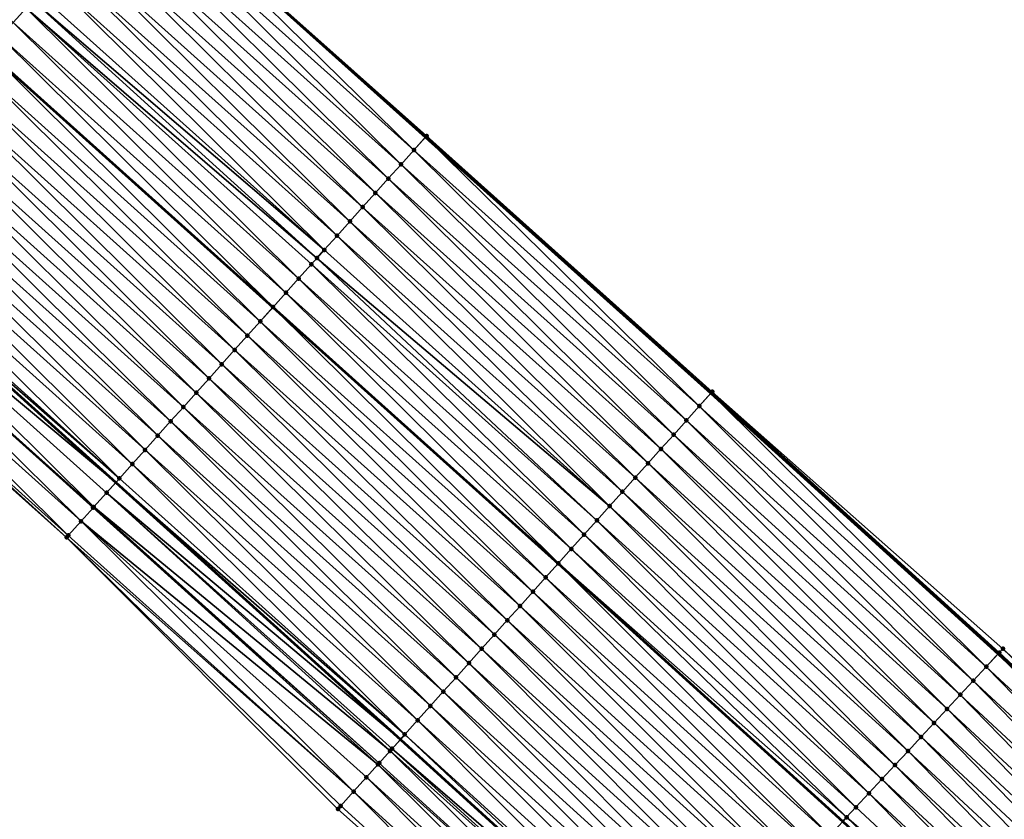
# Model space of a CAD drawing. Header units: feet. Extents: x 2017353 to 2024169, y 808050 to 818690.
# Tile 181 of 256: x 2019072 to 2019124, y 817143 to 817185. Entities that reach past the tile are written whole.
import ezdxf

# ---------------------------------------------------------------- set-up
doc = ezdxf.new("R2010")
doc.units = ezdxf.units.FT
doc.header["$MEASUREMENT"] = 0
for name, color, linetype, lineweight in [('EP_Travel Lane', 172, 'Continuous', 53), ('SB-Road Shots', 141, 'Continuous', 100), ('SB-Road X-Section', 40, 'Continuous', 13), ('STRIPING', 60, 'Continuous', 53)]:
    doc.layers.add(name, color=color, linetype=linetype, lineweight=lineweight)
doc.layers.add('I-77-MM15-17_SB-Surface-BORDER', color=7, linetype='Continuous')
doc.layers.add('I-77-MM15-17_SB-Surface-TIN', color=7, linetype='Continuous')

msp = doc.modelspace()

# ---------------------------------------------------------------- linework, layer by layer
at = {"layer": 'EP_Travel Lane'}
for points in [[(2019063.601578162, 817205.3110846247, 260.4638219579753), (2019078.482411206, 817191.9494082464, 260.300167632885), (2019093.363926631, 817178.6011606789, 260.1518618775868), (2019108.252908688, 817165.2487333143, 259.9724425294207), (2019123.233696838, 817151.6535633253, 259.8053416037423), (2019137.89872925, 817138.0553322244, 259.6471731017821), (2019152.563950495, 817124.4569260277, 259.5197977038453), (2019167.235568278, 817110.9638564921, 259.3626557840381), (2019181.965295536, 817097.4356981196, 259.2072022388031), (2019196.724088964, 817083.8278422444, 259.0363187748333), (2019211.380097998, 817070.2197935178, 258.8862421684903), (2019226.036212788, 817056.6116465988, 258.7568789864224), (2019240.69884621, 817043.0028193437, 258.647696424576), (2019255.358139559, 817029.3979750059, 258.5309662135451), (2019270.052970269, 817015.7353501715, 258.4272613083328), (2019284.639917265, 817002.0529987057, 258.3064857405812), (2019299.205944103, 816988.182783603, 258.1857839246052), (2019313.680638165, 816974.3818382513, 258.0544726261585)], [(2019062.338991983, 817173.9794719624, 259.4756970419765), (2019077.204402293, 817160.5910108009, 259.3192541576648), (2019092.061525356, 817147.2026964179, 259.1735184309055), (2019106.724723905, 817133.8592373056, 259.0095837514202), (2019121.389770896, 817120.2609926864, 258.8537930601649), (2019136.054817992, 817106.6627479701, 258.6980233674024), (2019150.811031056, 817093.0893919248, 258.5357624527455), (2019165.540804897, 817079.5611907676, 258.3890104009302), (2019180.204331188, 817066.0438939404, 258.2556605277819), (2019194.860270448, 817052.4359099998, 258.0919136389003), (2019209.516275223, 817038.8278652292, 257.9409946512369), (2019224.171940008, 817025.222979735, 257.8515261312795), (2019238.829950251, 817011.6164667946, 257.7722397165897), (2019253.438118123, 816998.0276558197, 257.6736241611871), (2019268.025129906, 816984.3452435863, 257.5702475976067), (2019282.484302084, 816970.6513011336, 257.4473944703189), (2019297.001912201, 816956.8951583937, 257.3398401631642), (2019311.46063395, 816943.1210283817, 257.2283707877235)]]:
    msp.add_polyline3d(points, dxfattribs=at)
at = {"layer": 'I-77-MM15-17_SB-Surface-BORDER', "color": 3, "linetype": 'Continuous', "lineweight": -3}
for points in [[(2019064.027519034, 817205.7853363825, 260.4746015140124), (2019078.489833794, 817191.9576719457, 260.3004268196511), (2019093.423433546, 817178.667489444, 260.1542779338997), (2019108.325034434, 817165.3291343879, 259.9747324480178), (2019123.488783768, 817151.9286006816, 259.810326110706), (2019138.284602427, 817138.4713394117, 259.6583927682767), (2019153.309852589, 817125.2612676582, 259.5260533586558), (2019167.97708155, 817111.7711661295, 259.3686679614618), (2019182.706745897, 817098.2430648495, 259.2015409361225), (2019197.470570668, 817084.6318205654, 259.0353299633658), (2019212.126581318, 817071.0237651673, 258.8860749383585), (2019227.463142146, 817058.1484112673, 258.761996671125), (2019241.438536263, 817043.7988324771, 258.651332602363), (2019256.089453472, 817030.1850403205, 258.5259578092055), (2019270.779953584, 817016.5104004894, 258.4267358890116), (2019285.366892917, 817002.8280436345, 258.3055881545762), (2019300.422388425, 816989.4585326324, 258.1948991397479), (2019315.102579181, 816975.8731999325, 258.0540224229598)], [(2019307.439458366, 816938.9303881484, 256.9937612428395), (2019293.072705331, 816952.7762279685, 257.1013300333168), (2019278.4682646, 816966.4413742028, 257.2005644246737), (2019264.486890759, 816980.5747684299, 257.343767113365), (2019249.336305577, 816993.6567081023, 257.3987889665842), (2019234.98381239, 817007.4792714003, 257.5186583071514), (2019220.33275797, 817021.0931910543, 257.6082271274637), (2019205.684344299, 817034.7030702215, 257.7229823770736), (2019191.028228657, 817048.3112231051, 257.8516870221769), (2019176.372205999, 817061.9192896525, 257.9985980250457), (2019161.731710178, 817075.4165903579, 258.1271586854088), (2019147.001931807, 817088.9447963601, 258.2729996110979), (2019132.508912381, 817102.8417503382, 258.4470456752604), (2019118.135900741, 817116.7547266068, 258.6202365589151), (2019103.575413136, 817130.4654448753, 258.7994860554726), (2019088.802123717, 817143.570370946, 258.9729777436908), (2019074.641664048, 817157.7350489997, 259.1623522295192), (2019059.708825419, 817171.0519381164, 259.3211981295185)]]:
    msp.add_polyline3d(points, dxfattribs=at)
at = {"layer": 'I-77-MM15-17_SB-Surface-TIN', "color": 128, "linetype": 'Continuous', "lineweight": -3}
for points in [[(2019071.863352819, 817184.5813092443, 259.9750384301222), (2019072.531651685, 817185.3252021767, 260.0109609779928), (2019057.650700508, 817198.6869842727, 260.1526600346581)], [(2019092.759846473, 817177.927828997, 260.1273354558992), (2019078.482411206, 817191.9494082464, 260.300167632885), (2019077.877939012, 817191.2764386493, 260.2790602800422)], [(2019078.489833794, 817191.9576719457, 260.3004268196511), (2019078.482411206, 817191.9494082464, 260.300167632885), (2019093.363926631, 817178.6011606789, 260.1518618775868)], [(2019092.759846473, 817177.927828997, 260.1273354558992), (2019093.363926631, 817178.6011606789, 260.1518618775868), (2019078.482411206, 817191.9494082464, 260.300167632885)], [(2019093.423433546, 817178.667489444, 260.1542779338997), (2019078.489833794, 817191.9576719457, 260.3004268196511), (2019093.363926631, 817178.6011606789, 260.1518618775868)], [(2019092.092011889, 817177.1835192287, 260.0922971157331), (2019077.877939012, 817191.2764386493, 260.2790602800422), (2019077.209658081, 817190.5325296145, 260.2464756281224)], [(2019092.092011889, 817177.1835192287, 260.0922971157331), (2019092.759846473, 817177.927828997, 260.1273354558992), (2019077.877939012, 817191.2764386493, 260.2790602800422)], [(2019091.424170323, 817176.4392157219, 260.0559512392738), (2019077.209658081, 817190.5325296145, 260.2464756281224), (2019076.541367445, 817189.7886292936, 260.2120847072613)], [(2019091.424170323, 817176.4392157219, 260.0559512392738), (2019092.092011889, 817177.1835192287, 260.0922971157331), (2019077.209658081, 817190.5325296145, 260.2464756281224)], [(2019090.756336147, 817175.6949055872, 260.0209893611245), (2019076.541367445, 817189.7886292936, 260.2120847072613), (2019075.873079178, 817189.0447268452, 260.1781347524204)], [(2019090.756336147, 817175.6949055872, 260.0209893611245), (2019091.424170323, 817176.4392157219, 260.0559512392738), (2019076.541367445, 817189.7886292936, 260.2120847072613)], [(2019090.08851151, 817174.9505868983, 259.9878138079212), (2019075.873079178, 817189.0447268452, 260.1781347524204), (2019075.204798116, 817188.3008179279, 260.1455257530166)], [(2019090.08851151, 817174.9505868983, 259.9878138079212), (2019090.756336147, 817175.6949055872, 260.0209893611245), (2019075.873079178, 817189.0447268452, 260.1781347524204)], [(2019089.42069412, 817174.2062617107, 259.9559952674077), (2019075.204798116, 817188.3008179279, 260.1455257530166), (2019074.536516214, 817187.5569097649, 260.1127604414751)], [(2019089.42069412, 817174.2062617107, 259.9559952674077), (2019090.08851151, 817174.9505868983, 259.9878138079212), (2019075.204798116, 817188.3008179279, 260.1455257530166)], [(2019088.752873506, 817173.4619394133, 259.9235732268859), (2019074.536516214, 817187.5569097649, 260.1127604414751), (2019073.868231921, 817186.8130037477, 260.0795502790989)], [(2019088.752873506, 817173.4619394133, 259.9235732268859), (2019089.42069412, 817174.2062617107, 259.9559952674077), (2019074.536516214, 817187.5569097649, 260.1127604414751)], [(2019088.085063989, 817172.7176071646, 259.893229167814), (2019073.868231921, 817186.8130037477, 260.0795502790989), (2019073.199945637, 817186.0690995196, 260.045969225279)], [(2019088.085063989, 817172.7176071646, 259.893229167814), (2019088.752873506, 817173.4619394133, 259.9235732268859), (2019073.868231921, 817186.8130037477, 260.0795502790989)], [(2019087.705226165, 817172.2942558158, 259.8749271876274), (2019072.885516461, 817185.719096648, 260.0297435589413), (2019072.531651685, 817185.3252021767, 260.0109609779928)], [(2019088.085063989, 817172.7176071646, 259.893229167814), (2019073.199945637, 817186.0690995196, 260.045969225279), (2019072.885516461, 817185.719096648, 260.0297435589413)], [(2019087.705226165, 817172.2942558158, 259.8749271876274), (2019088.085063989, 817172.7176071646, 259.893229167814), (2019072.885516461, 817185.719096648, 260.0297435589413)], [(2019086.749381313, 817171.228999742, 259.820622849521), (2019072.531651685, 817185.3252021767, 260.0109609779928), (2019071.863352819, 817184.5813092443, 259.9750384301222)], [(2019086.749381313, 817171.228999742, 259.820622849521), (2019087.417233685, 817171.9732935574, 259.8589924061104), (2019072.531651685, 817185.3252021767, 260.0109609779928)], [(2019087.417233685, 817171.9732935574, 259.8589924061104), (2019087.705226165, 817172.2942558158, 259.8749271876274), (2019072.531651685, 817185.3252021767, 260.0109609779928)], [(2019086.081540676, 817170.484695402, 259.7844509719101), (2019071.863352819, 817184.5813092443, 259.9750384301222), (2019071.195046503, 817183.8374230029, 259.9377288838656)], [(2019086.081540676, 817170.484695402, 259.7844509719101), (2019086.749381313, 817171.228999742, 259.820622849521), (2019071.863352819, 817184.5813092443, 259.9750384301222)], [(2019085.413719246, 817169.7403738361, 259.7518761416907), (2019071.195046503, 817183.8374230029, 259.9377288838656), (2019070.526739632, 817183.0935372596, 259.9003161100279)], [(2019085.413719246, 817169.7403738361, 259.7518761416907), (2019086.081540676, 817170.484695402, 259.7844509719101), (2019071.195046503, 817183.8374230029, 259.9377288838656)], [(2019084.745864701, 817168.996081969, 259.7130996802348), (2019070.518453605, 817183.0843139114, 259.8998757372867), (2019069.858442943, 817182.3496423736, 259.8647985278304)], [(2019070.526739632, 817183.0935372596, 259.9003161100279), (2019070.518453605, 817183.0843139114, 259.8998757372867), (2019085.405444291, 817169.7311517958, 259.751395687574)], [(2019084.745864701, 817168.996081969, 259.7130996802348), (2019085.405444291, 817169.7311517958, 259.751395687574), (2019070.518453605, 817183.0843139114, 259.8998757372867)], [(2019085.413719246, 817169.7403738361, 259.7518761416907), (2019070.526739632, 817183.0935372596, 259.9003161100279), (2019085.405444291, 817169.7311517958, 259.751395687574)], [(2019084.077999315, 817168.2517998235, 259.6722932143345), (2019069.858442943, 817182.3496423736, 259.8647985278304), (2019069.19013443, 817181.6057581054, 259.827079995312)], [(2019084.077999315, 817168.2517998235, 259.6722932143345), (2019084.745864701, 817168.996081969, 259.7130996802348), (2019069.858442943, 817182.3496423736, 259.8647985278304)], [(2019083.410135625, 817167.5075161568, 259.6318043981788), (2019069.19013443, 817181.6057581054, 259.827079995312), (2019068.521819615, 817180.8618794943, 259.7881887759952)], [(2019083.410135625, 817167.5075161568, 259.6318043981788), (2019084.077999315, 817168.2517998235, 259.6722932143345), (2019069.19013443, 817181.6057581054, 259.827079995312)], [(2019082.742283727, 817166.7632219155, 259.5935237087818), (2019068.521819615, 817180.8618794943, 259.7881887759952), (2019067.853516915, 817180.1179900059, 259.7515522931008)], [(2019082.742283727, 817166.7632219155, 259.5935237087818), (2019083.410135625, 817167.5075161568, 259.6318043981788), (2019068.521819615, 817180.8618794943, 259.7881887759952)], [(2019082.074451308, 817166.0189102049, 259.5588909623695), (2019067.853516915, 817180.1179900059, 259.7515522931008), (2019067.185232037, 817179.374084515, 259.7182330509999)], [(2019082.074451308, 817166.0189102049, 259.5588909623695), (2019082.742283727, 817166.7632219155, 259.5935237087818), (2019067.853516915, 817180.1179900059, 259.7515522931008)], [(2019081.40663441, 817165.2745845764, 259.5271644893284), (2019067.185232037, 817179.374084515, 259.7182330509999), (2019066.516957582, 817178.6301696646, 259.686853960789)], [(2019081.40663441, 817165.2745845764, 259.5271644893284), (2019082.074451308, 817166.0189102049, 259.5588909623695), (2019067.185232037, 817179.374084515, 259.7182330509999)], [(2019080.738818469, 817164.5302580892, 259.4956173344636), (2019066.516957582, 817178.6301696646, 259.686853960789), (2019065.848672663, 817177.8862642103, 259.6535271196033)], [(2019080.738818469, 817164.5302580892, 259.4956173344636), (2019081.40663441, 817165.2745845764, 259.5271644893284), (2019066.516957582, 817178.6301696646, 259.686853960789)], [(2019107.64884799, 817164.5753724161, 259.9526554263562), (2019093.363926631, 817178.6011606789, 260.1518618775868), (2019092.759846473, 817177.927828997, 260.1273354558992)], [(2019093.423433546, 817178.667489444, 260.1542779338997), (2019093.363926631, 817178.6011606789, 260.1518618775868), (2019108.252908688, 817165.2487333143, 259.9724425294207)], [(2019107.64884799, 817164.5753724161, 259.9526554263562), (2019108.252908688, 817165.2487333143, 259.9724425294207), (2019093.363926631, 817178.6011606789, 260.1518618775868)], [(2019108.316612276, 817165.3197452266, 259.9745292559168), (2019093.423433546, 817178.667489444, 260.1542779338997), (2019108.252908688, 817165.2487333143, 259.9724425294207)], [(2019108.316612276, 817165.3197452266, 259.9745292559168), (2019108.325034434, 817165.3291343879, 259.9747324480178), (2019093.423433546, 817178.667489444, 260.1542779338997)], [(2019080.070985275, 817163.7859470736, 259.460839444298), (2019065.848672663, 817177.8862642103, 259.6535271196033), (2019065.180382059, 817177.142363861, 259.6191420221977)], [(2019080.070985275, 817163.7859470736, 259.460839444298), (2019080.738818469, 817164.5302580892, 259.4956173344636), (2019065.848672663, 817177.8862642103, 259.6535271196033)], [(2019106.981030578, 817163.8310472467, 259.9208332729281), (2019092.759846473, 817177.927828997, 260.1273354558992), (2019092.092011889, 817177.1835192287, 260.0922971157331)], [(2019106.981030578, 817163.8310472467, 259.9208332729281), (2019107.64884799, 817164.5753724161, 259.9526554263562), (2019092.759846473, 817177.927828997, 260.1273354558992)], [(2019079.403149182, 817163.0416386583, 259.4255185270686), (2019065.180382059, 817177.142363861, 259.6191420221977), (2019064.512088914, 817176.3984657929, 259.5842840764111)], [(2019079.403149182, 817163.0416386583, 259.4255185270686), (2019080.070985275, 817163.7859470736, 259.460839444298), (2019065.180382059, 817177.142363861, 259.6191420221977)], [(2019106.313201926, 817163.0867321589, 259.8869059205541), (2019092.092011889, 817177.1835192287, 260.0922971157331), (2019091.424170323, 817176.4392157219, 260.0559512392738)], [(2019106.313201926, 817163.0867321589, 259.8869059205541), (2019106.981030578, 817163.8310472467, 259.9208332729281), (2019092.092011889, 817177.1835192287, 260.0922971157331)], [(2019078.735316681, 817162.2973270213, 259.3908704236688), (2019064.512088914, 817176.3984657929, 259.5842840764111), (2019063.843794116, 817175.6545692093, 259.5491184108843)], [(2019078.735316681, 817162.2973270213, 259.3908704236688), (2019079.403149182, 817163.0416386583, 259.4255185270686), (2019064.512088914, 817176.3984657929, 259.5842840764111)], [(2019105.64538082, 817162.3424103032, 259.8543918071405), (2019091.424170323, 817176.4392157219, 260.0559512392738), (2019090.756336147, 817175.6949055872, 260.0209893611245)], [(2019105.64538082, 817162.3424103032, 259.8543918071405), (2019106.313201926, 817163.0867321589, 259.8869059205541), (2019091.424170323, 817176.4392157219, 260.0559512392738)], [(2019078.067496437, 817161.5530043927, 259.3585174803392), (2019063.843794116, 817175.6545692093, 259.5491184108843), (2019063.175506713, 817174.9106659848, 259.5153293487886)], [(2019078.067496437, 817161.5530043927, 259.3585174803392), (2019078.735316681, 817162.2973270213, 259.3908704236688), (2019063.843794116, 817175.6545692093, 259.5491184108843)], [(2019104.977560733, 817161.598087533, 259.82206863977), (2019090.756336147, 817175.6949055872, 260.0209893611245), (2019090.08851151, 817174.9505868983, 259.9878138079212)], [(2019104.977560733, 817161.598087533, 259.82206863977), (2019105.64538082, 817162.3424103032, 259.8543918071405), (2019090.756336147, 817175.6949055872, 260.0209893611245)], [(2019104.309754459, 817160.8537523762, 259.7923320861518), (2019090.08851151, 817174.9505868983, 259.9878138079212), (2019089.42069412, 817174.2062617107, 259.9559952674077)], [(2019104.309754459, 817160.8537523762, 259.7923320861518), (2019104.977560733, 817161.598087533, 259.82206863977), (2019090.08851151, 817174.9505868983, 259.9878138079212)], [(2019077.399689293, 817160.8086700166, 259.3286176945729), (2019063.175506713, 817174.9106659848, 259.5153293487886), (2019062.507234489, 817174.166749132, 259.4843653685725)], [(2019077.399689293, 817160.8086700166, 259.3286176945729), (2019078.067496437, 817161.5530043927, 259.3585174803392), (2019063.175506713, 817174.9106659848, 259.5153293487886)], [(2019061.838943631, 817173.4228490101, 259.4499331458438), (2019077.204402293, 817160.5910108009, 259.3192541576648), (2019062.338991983, 817173.9794719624, 259.4756970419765)], [(2019077.399689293, 817160.8086700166, 259.3286176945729), (2019062.507234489, 817174.166749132, 259.4843653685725), (2019062.338991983, 817173.9794719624, 259.4756970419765)], [(2019077.399689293, 817160.8086700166, 259.3286176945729), (2019062.338991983, 817173.9794719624, 259.4756970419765), (2019077.204402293, 817160.5910108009, 259.3192541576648)], [(2019103.641941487, 817160.1094232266, 259.7613410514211), (2019089.42069412, 817174.2062617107, 259.9559952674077), (2019088.752873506, 817173.4619394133, 259.9235732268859)], [(2019103.641941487, 817160.1094232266, 259.7613410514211), (2019104.309754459, 817160.8537523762, 259.7923320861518), (2019089.42069412, 817174.2062617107, 259.9559952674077)], [(2019076.064017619, 817159.3200527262, 259.2580719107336), (2019061.838943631, 817173.4228490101, 259.4499331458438), (2019061.170628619, 817172.6789705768, 259.4110050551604)], [(2019076.731870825, 817160.0643457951, 259.2965974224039), (2019077.204402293, 817160.5910108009, 259.3192541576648), (2019061.838943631, 817173.4228490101, 259.4499331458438)], [(2019076.064017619, 817159.3200527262, 259.2580719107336), (2019076.731870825, 817160.0643457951, 259.2965974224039), (2019061.838943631, 817173.4228490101, 259.4499331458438)], [(2019102.974125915, 817159.3650964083, 259.7298632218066), (2019088.752873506, 817173.4619394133, 259.9235732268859), (2019088.085063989, 817172.7176071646, 259.893229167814)], [(2019102.974125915, 817159.3650964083, 259.7298632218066), (2019103.641941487, 817160.1094232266, 259.7613410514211), (2019088.752873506, 817173.4619394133, 259.9235732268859)], [(2019075.396132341, 817158.5757884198, 259.2135403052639), (2019061.144963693, 817172.6504043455, 259.4094625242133), (2019060.502303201, 817171.9351014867, 259.3701401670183)], [(2019076.025718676, 817159.2773723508, 259.2556657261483), (2019061.170628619, 817172.6789705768, 259.4110050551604), (2019061.144963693, 817172.6504043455, 259.4094625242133)], [(2019075.396132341, 817158.5757884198, 259.2135403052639), (2019076.025718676, 817159.2773723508, 259.2556657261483), (2019061.144963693, 817172.6504043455, 259.4094625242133)], [(2019076.025718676, 817159.2773723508, 259.2556657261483), (2019076.064017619, 817159.3200527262, 259.2580719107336), (2019061.170628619, 817172.6789705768, 259.4110050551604)], [(2019102.974125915, 817159.3650964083, 259.7298632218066), (2019088.085063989, 817172.7176071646, 259.893229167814), (2019087.705226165, 817172.2942558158, 259.8749271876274)], [(2019074.728242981, 817157.8315277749, 259.1682441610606), (2019060.502303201, 817171.9351014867, 259.3701401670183), (2019059.833976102, 817171.1912339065, 259.3289623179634)], [(2019074.728242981, 817157.8315277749, 259.1682441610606), (2019075.396132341, 817158.5757884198, 259.2135403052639), (2019060.502303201, 817171.9351014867, 259.3701401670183)], [(2019101.638488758, 817157.8764481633, 259.665781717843), (2019087.417233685, 817171.9732935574, 259.8589924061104), (2019086.749381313, 817171.228999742, 259.820622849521)], [(2019102.306311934, 817158.6207681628, 259.698683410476), (2019087.705226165, 817172.2942558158, 259.8749271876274), (2019087.417233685, 817171.9732935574, 259.8589924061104)], [(2019101.638488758, 817157.8764481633, 259.665781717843), (2019102.306311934, 817158.6207681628, 259.698683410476), (2019087.417233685, 817171.9732935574, 259.8589924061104)], [(2019102.306311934, 817158.6207681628, 259.698683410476), (2019102.974125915, 817159.3650964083, 259.7298632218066), (2019087.705226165, 817172.2942558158, 259.8749271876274)], [(2019074.641664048, 817157.7350489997, 259.1623522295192), (2019059.833976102, 817171.1912339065, 259.3289623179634), (2019059.708825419, 817171.0519381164, 259.3211981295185)], [(2019074.641664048, 817157.7350489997, 259.1623522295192), (2019074.728242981, 817157.8315277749, 259.1682441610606), (2019059.833976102, 817171.1912339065, 259.3289623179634)], [(2019100.970653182, 817157.1321392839, 259.630557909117), (2019086.749381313, 817171.228999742, 259.820622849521), (2019086.081540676, 817170.484695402, 259.7844509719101)], [(2019100.970653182, 817157.1321392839, 259.630557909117), (2019101.638488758, 817157.8764481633, 259.665781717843), (2019086.749381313, 817171.228999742, 259.820622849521)], [(2019100.302824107, 817156.3878245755, 259.5965513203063), (2019086.081540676, 817170.484695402, 259.7844509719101), (2019085.413719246, 817169.7403738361, 259.7518761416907)], [(2019100.302824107, 817156.3878245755, 259.5965513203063), (2019100.970653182, 817157.1321392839, 259.630557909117), (2019086.081540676, 817170.484695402, 259.7844509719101)], [(2019099.634994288, 817155.6435105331, 259.5624056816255), (2019085.405444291, 817169.7311517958, 259.751395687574), (2019084.745864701, 817168.996081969, 259.7130996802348)], [(2019085.413719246, 817169.7403738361, 259.7518761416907), (2019085.405444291, 817169.7311517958, 259.751395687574), (2019100.294555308, 817156.37860878, 259.5961285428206)], [(2019099.634994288, 817155.6435105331, 259.5624056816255), (2019100.294555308, 817156.37860878, 259.5961285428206), (2019085.405444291, 817169.7311517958, 259.751395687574)], [(2019100.302824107, 817156.3878245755, 259.5965513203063), (2019085.413719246, 817169.7403738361, 259.7518761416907), (2019100.294555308, 817156.37860878, 259.5961285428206)], [(2019098.967148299, 817154.8992109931, 259.5252316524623), (2019084.745864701, 817168.996081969, 259.7130996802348), (2019084.077999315, 817168.2517998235, 259.6722932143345)], [(2019098.967148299, 817154.8992109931, 259.5252316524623), (2019099.634994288, 817155.6435105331, 259.5624056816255), (2019084.745864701, 817168.996081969, 259.7130996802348)], [(2019098.299284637, 817154.1549273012, 259.4847483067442), (2019084.077999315, 817168.2517998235, 259.6722932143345), (2019083.410135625, 817167.5075161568, 259.6318043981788)], [(2019098.299284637, 817154.1549273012, 259.4847483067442), (2019098.967148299, 817154.8992109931, 259.5252316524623), (2019084.077999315, 817168.2517998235, 259.6722932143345)], [(2019097.631436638, 817153.4106295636, 259.4471979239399), (2019083.410135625, 817167.5075161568, 259.6318043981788), (2019082.742283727, 817166.7632219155, 259.5935237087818)], [(2019097.631436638, 817153.4106295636, 259.4471979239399), (2019098.299284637, 817154.1549273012, 259.4847483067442), (2019083.410135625, 817167.5075161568, 259.6318043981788)], [(2019096.963610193, 817152.6663124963, 259.4136839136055), (2019082.742283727, 817166.7632219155, 259.5935237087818), (2019082.074451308, 817166.0189102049, 259.5588909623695)], [(2019096.963610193, 817152.6663124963, 259.4136839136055), (2019097.631436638, 817153.4106295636, 259.4471979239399), (2019082.742283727, 817166.7632219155, 259.5935237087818)], [(2019096.295787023, 817151.9219924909, 259.3807834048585), (2019082.074451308, 817166.0189102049, 259.5588909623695), (2019081.40663441, 817165.2745845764, 259.5271644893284)], [(2019096.295787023, 817151.9219924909, 259.3807834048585), (2019096.963610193, 817152.6663124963, 259.4136839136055), (2019082.074451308, 817166.0189102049, 259.5588909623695)], [(2019095.627962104, 817151.1776740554, 259.3475550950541), (2019081.40663441, 817165.2745845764, 259.5271644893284), (2019080.738818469, 817164.5302580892, 259.4956173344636)], [(2019095.627962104, 817151.1776740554, 259.3475550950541), (2019096.295787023, 817151.9219924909, 259.3807834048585), (2019081.40663441, 817165.2745845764, 259.5271644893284)], [(2019122.619610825, 817150.9914918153, 259.7898976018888), (2019108.252908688, 817165.2487333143, 259.9724425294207), (2019107.64884799, 817164.5753724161, 259.9526554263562)], [(2019108.316612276, 817165.3197452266, 259.9745292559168), (2019108.252908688, 817165.2487333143, 259.9724425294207), (2019123.233696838, 817151.6535633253, 259.8053416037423)], [(2019122.619610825, 817150.9914918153, 259.7898976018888), (2019123.233696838, 817151.6535633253, 259.8053416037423), (2019108.252908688, 817165.2487333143, 259.9724425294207)], [(2019123.299648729, 817151.7246687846, 259.807000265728), (2019108.325034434, 817165.3291343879, 259.9747324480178), (2019108.316612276, 817165.3197452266, 259.9745292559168)], [(2019123.299648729, 817151.7246687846, 259.807000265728), (2019108.316612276, 817165.3197452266, 259.9745292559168), (2019123.233696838, 817151.6535633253, 259.8053416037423)], [(2019123.299648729, 817151.7246687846, 259.807000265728), (2019123.488783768, 817151.9286006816, 259.810326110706), (2019108.325034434, 817165.3291343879, 259.9747324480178)], [(2019094.960137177, 817150.4333556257, 259.3143256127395), (2019080.738818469, 817164.5302580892, 259.4956173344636), (2019080.070985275, 817163.7859470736, 259.460839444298)], [(2019094.960137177, 817150.4333556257, 259.3143256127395), (2019095.627962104, 817151.1776740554, 259.3475550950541), (2019080.738818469, 817164.5302580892, 259.4956173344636)], [(2019121.939468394, 817150.2584117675, 259.7557469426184), (2019107.64884799, 817164.5753724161, 259.9526554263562), (2019106.981030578, 817163.8310472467, 259.9208332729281)], [(2019121.939468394, 817150.2584117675, 259.7557469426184), (2019122.619610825, 817150.9914918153, 259.7898976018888), (2019107.64884799, 817164.5753724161, 259.9526554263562)], [(2019094.292315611, 817149.6890341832, 259.2817252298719), (2019080.070985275, 817163.7859470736, 259.460839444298), (2019079.403149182, 817163.0416386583, 259.4255185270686)], [(2019094.292315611, 817149.6890341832, 259.2817252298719), (2019094.960137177, 817150.4333556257, 259.3143256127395), (2019080.070985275, 817163.7859470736, 259.460839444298)], [(2019121.259312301, 817149.5253443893, 259.7193678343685), (2019106.981030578, 817163.8310472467, 259.9208332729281), (2019106.313201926, 817163.0867321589, 259.8869059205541)], [(2019121.259312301, 817149.5253443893, 259.7193678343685), (2019121.939468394, 817150.2584117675, 259.7557469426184), (2019106.981030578, 817163.8310472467, 259.9208332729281)], [(2019093.624488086, 817148.9447180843, 259.2480089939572), (2019079.403149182, 817163.0416386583, 259.4255185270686), (2019078.735316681, 817162.2973270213, 259.3908704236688)], [(2019093.624488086, 817148.9447180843, 259.2480089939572), (2019094.292315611, 817149.6890341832, 259.2817252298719), (2019079.403149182, 817163.0416386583, 259.4255185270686)], [(2019120.579181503, 817148.7922535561, 259.6871142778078), (2019106.313201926, 817163.0867321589, 259.8869059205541), (2019105.64538082, 817162.3424103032, 259.8543918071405)], [(2019120.579181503, 817148.7922535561, 259.6871142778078), (2019121.259312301, 817149.5253443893, 259.7193678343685), (2019106.313201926, 817163.0867321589, 259.8869059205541)], [(2019092.956663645, 817148.2003992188, 259.2148704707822), (2019078.735316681, 817162.2973270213, 259.3908704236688), (2019078.067496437, 817161.5530043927, 259.3585174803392)], [(2019092.956663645, 817148.2003992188, 259.2148704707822), (2019093.624488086, 817148.9447180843, 259.2480089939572), (2019078.735316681, 817162.2973270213, 259.3908704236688)], [(2019119.899070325, 817148.0591445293, 259.6580608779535), (2019105.64538082, 817162.3424103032, 259.8543918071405), (2019104.977560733, 817161.598087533, 259.82206863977)], [(2019119.899070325, 817148.0591445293, 259.6580608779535), (2019120.579181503, 817148.7922535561, 259.6871142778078), (2019105.64538082, 817162.3424103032, 259.8543918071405)], [(2019119.218963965, 817147.3260310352, 259.6297932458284), (2019104.977560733, 817161.598087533, 259.82206863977), (2019104.309754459, 817160.8537523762, 259.7923320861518)], [(2019119.218963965, 817147.3260310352, 259.6297932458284), (2019119.899070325, 817148.0591445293, 259.6580608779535), (2019104.977560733, 817161.598087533, 259.82206863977)], [(2019092.288851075, 817147.4560697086, 259.1839547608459), (2019078.067496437, 817161.5530043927, 259.3585174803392), (2019077.399689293, 817160.8086700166, 259.3286176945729)], [(2019092.288851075, 817147.4560697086, 259.1839547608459), (2019092.956663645, 817148.2003992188, 259.2148704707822), (2019078.067496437, 817161.5530043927, 259.3585174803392)], [(2019076.731870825, 817160.0643457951, 259.2965974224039), (2019092.061525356, 817147.2026964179, 259.1735184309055), (2019077.204402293, 817160.5910108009, 259.3192541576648)], [(2019092.288851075, 817147.4560697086, 259.1839547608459), (2019077.399689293, 817160.8086700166, 259.3286176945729), (2019077.204402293, 817160.5910108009, 259.3192541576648)], [(2019092.288851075, 817147.4560697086, 259.1839547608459), (2019077.204402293, 817160.5910108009, 259.3192541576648), (2019092.061525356, 817147.2026964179, 259.1735184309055)], [(2019118.538865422, 817146.592910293, 259.6028005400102), (2019104.309754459, 817160.8537523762, 259.7923320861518), (2019103.641941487, 817160.1094232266, 259.7613410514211)], [(2019118.538865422, 817146.592910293, 259.6028005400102), (2019119.218963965, 817147.3260310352, 259.6297932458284), (2019104.309754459, 817160.8537523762, 259.7923320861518)], [(2019091.521084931, 817146.6003346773, 259.1483579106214), (2019076.731870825, 817160.0643457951, 259.2965974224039), (2019076.064017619, 817159.3200527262, 259.2580719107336)], [(2019091.621039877, 817146.7117389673, 259.1532961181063), (2019092.061525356, 817147.2026964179, 259.1735184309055), (2019076.731870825, 817160.0643457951, 259.2965974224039)], [(2019091.521084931, 817146.6003346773, 259.1483579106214), (2019091.621039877, 817146.7117389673, 259.1532961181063), (2019076.731870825, 817160.0643457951, 259.2965974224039)], [(2019117.858766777, 817145.8597896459, 259.5757910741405), (2019103.641941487, 817160.1094232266, 259.7613410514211), (2019102.974125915, 817159.3650964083, 259.7298632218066)], [(2019117.858766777, 817145.8597896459, 259.5757910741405), (2019118.538865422, 817146.592910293, 259.6028005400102), (2019103.641941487, 817160.1094232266, 259.7613410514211)], [(2019090.888730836, 817145.895588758, 259.113281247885), (2019076.025718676, 817159.2773723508, 259.2556657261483), (2019075.396132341, 817158.5757884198, 259.2135403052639)], [(2019090.953199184, 817145.967434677, 259.1171140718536), (2019076.064017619, 817159.3200527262, 259.2580719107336), (2019076.025718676, 817159.2773723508, 259.2556657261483)], [(2019090.888730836, 817145.895588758, 259.113281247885), (2019090.953199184, 817145.967434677, 259.1171140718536), (2019076.025718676, 817159.2773723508, 259.2556657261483)], [(2019090.953199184, 817145.967434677, 259.1171140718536), (2019091.521084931, 817146.6003346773, 259.1483579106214), (2019076.064017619, 817159.3200527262, 259.2580719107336)], [(2019117.178662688, 817145.1266740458, 259.5478938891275), (2019102.974125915, 817159.3650964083, 259.7298632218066), (2019102.306311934, 817158.6207681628, 259.698683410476)], [(2019117.178662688, 817145.1266740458, 259.5478938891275), (2019117.858766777, 817145.8597896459, 259.5757910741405), (2019102.974125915, 817159.3650964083, 259.7298632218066)], [(2019089.617432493, 817144.4789025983, 259.0287749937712), (2019075.396132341, 817158.5757884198, 259.2135403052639), (2019074.728242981, 817157.8315277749, 259.1682441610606)], [(2019089.617432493, 817144.4789025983, 259.0287749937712), (2019090.285327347, 817145.2231583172, 259.075099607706), (2019075.396132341, 817158.5757884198, 259.2135403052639)], [(2019090.285327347, 817145.2231583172, 259.075099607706), (2019090.888730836, 817145.895588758, 259.113281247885), (2019075.396132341, 817158.5757884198, 259.2135403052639)], [(2019116.498533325, 817144.3935818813, 259.5158745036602), (2019102.306311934, 817158.6207681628, 259.698683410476), (2019101.638488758, 817157.8764481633, 259.665781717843)], [(2019116.498533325, 817144.3935818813, 259.5158745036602), (2019117.178662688, 817145.1266740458, 259.5478938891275), (2019102.306311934, 817158.6207681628, 259.698683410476)], [(2019089.617432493, 817144.4789025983, 259.0287749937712), (2019074.728242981, 817157.8315277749, 259.1682441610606), (2019074.641664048, 817157.7350489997, 259.1623522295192)], [(2019088.802123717, 817143.570370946, 258.9729777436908), (2019088.949540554, 817143.7346442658, 258.9829961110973), (2019074.641664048, 817157.7350489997, 259.1623522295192)], [(2019088.949540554, 817143.7346442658, 258.9829961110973), (2019089.617432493, 817144.4789025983, 259.0287749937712), (2019074.641664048, 817157.7350489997, 259.1623522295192)], [(2019115.818405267, 817143.6604885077, 259.4840678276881), (2019101.638488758, 817157.8764481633, 259.665781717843), (2019100.970653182, 817157.1321392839, 259.630557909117)], [(2019115.818405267, 817143.6604885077, 259.4840678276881), (2019116.498533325, 817144.3935818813, 259.5158745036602), (2019101.638488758, 817157.8764481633, 259.665781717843)], [(2019115.335731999, 817143.1402372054, 259.4606504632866), (2019100.970653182, 817157.1321392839, 259.630557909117), (2019100.302824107, 817156.3878245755, 259.5965513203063)], [(2019115.335731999, 817143.1402372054, 259.4606504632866), (2019115.818405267, 817143.6604885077, 259.4840678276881), (2019100.970653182, 817157.1321392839, 259.630557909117)], [(2019114.458086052, 817142.1943602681, 259.4101632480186), (2019100.294555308, 817156.37860878, 259.5961285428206), (2019099.634994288, 817155.6435105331, 259.5624056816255)], [(2019100.302824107, 817156.3878245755, 259.5965513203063), (2019100.294555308, 817156.37860878, 259.5961285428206), (2019115.129829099, 817142.9183158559, 259.4496922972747)], [(2019114.458086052, 817142.1943602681, 259.4101632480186), (2019115.129829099, 817142.9183158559, 259.4496922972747), (2019100.294555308, 817156.37860878, 259.5961285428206)], [(2019115.138264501, 817142.9274069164, 259.4501886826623), (2019100.302824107, 817156.3878245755, 259.5965513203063), (2019115.129829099, 817142.9183158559, 259.4496922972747)], [(2019115.138264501, 817142.9274069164, 259.4501886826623), (2019115.335731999, 817143.1402372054, 259.4606504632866), (2019100.302824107, 817156.3878245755, 259.5965513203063)], [(2019113.777918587, 817141.4613034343, 259.3719293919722), (2019099.634994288, 817155.6435105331, 259.5624056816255), (2019098.967148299, 817154.8992109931, 259.5252316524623)], [(2019113.777918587, 817141.4613034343, 259.3719293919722), (2019114.458086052, 817142.1943602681, 259.4101632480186), (2019099.634994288, 817155.6435105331, 259.5624056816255)], [(2019113.097748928, 817140.7282486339, 259.3333378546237), (2019098.967148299, 817154.8992109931, 259.5252316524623), (2019098.299284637, 817154.1549273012, 259.4847483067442)], [(2019113.097748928, 817140.7282486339, 259.3333378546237), (2019113.777918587, 817141.4613034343, 259.3719293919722), (2019098.967148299, 817154.8992109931, 259.5252316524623)], [(2019112.417584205, 817139.9951892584, 259.2955510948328), (2019098.299284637, 817154.1549273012, 259.4847483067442), (2019097.631436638, 817153.4106295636, 259.4471979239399)], [(2019112.417584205, 817139.9951892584, 259.2955510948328), (2019113.097748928, 817140.7282486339, 259.3333378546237), (2019098.299284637, 817154.1549273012, 259.4847483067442)], [(2019111.737435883, 817139.2621146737, 259.2604395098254), (2019097.631436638, 817153.4106295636, 259.4471979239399), (2019096.963610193, 817152.6663124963, 259.4136839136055)], [(2019111.737435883, 817139.2621146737, 259.2604395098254), (2019112.417584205, 817139.9951892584, 259.2955510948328), (2019097.631436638, 817153.4106295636, 259.4471979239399)], [(2019111.057298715, 817138.5290297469, 259.2271470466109), (2019096.963610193, 817152.6663124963, 259.4136839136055), (2019096.295787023, 817151.9219924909, 259.3807834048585)], [(2019111.057298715, 817138.5290297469, 259.2271470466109), (2019111.737435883, 817139.2621146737, 259.2604395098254), (2019096.963610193, 817152.6663124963, 259.4136839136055)], [(2019110.377166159, 817137.7959405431, 259.1946068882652), (2019096.295787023, 817151.9219924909, 259.3807834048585), (2019095.627962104, 817151.1776740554, 259.3475550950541)], [(2019110.377166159, 817137.7959405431, 259.1946068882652), (2019111.057298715, 817138.5290297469, 259.2271470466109), (2019096.295787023, 817151.9219924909, 259.3807834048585)], [(2019123.299648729, 817151.7246687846, 259.807000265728), (2019137.964681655, 817138.1264261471, 259.6498149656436), (2019123.488783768, 817151.9286006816, 259.810326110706)], [(2019123.488783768, 817151.9286006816, 259.810326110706), (2019137.964681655, 817138.1264261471, 259.6498149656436), (2019138.284602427, 817138.4713394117, 259.6583927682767)], [(2019122.619610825, 817150.9914918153, 259.7898976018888), (2019137.284581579, 817137.393306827, 259.622572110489), (2019123.233696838, 817151.6535633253, 259.8053416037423)], [(2019123.299648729, 817151.7246687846, 259.807000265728), (2019123.233696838, 817151.6535633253, 259.8053416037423), (2019137.89872925, 817138.0553322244, 259.6471731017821)], [(2019137.284581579, 817137.393306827, 259.622572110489), (2019137.89872925, 817138.0553322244, 259.6471731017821), (2019123.233696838, 817151.6535633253, 259.8053416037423)], [(2019123.299648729, 817151.7246687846, 259.807000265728), (2019137.89872925, 817138.0553322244, 259.6471731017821), (2019137.964681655, 817138.1264261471, 259.6498149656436)], [(2019109.6970309, 817137.0628538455, 259.1616259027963), (2019095.627962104, 817151.1776740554, 259.3475550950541), (2019094.960137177, 817150.4333556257, 259.3143256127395)], [(2019109.6970309, 817137.0628538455, 259.1616259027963), (2019110.377166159, 817137.7959405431, 259.1946068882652), (2019095.627962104, 817151.1776740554, 259.3475550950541)], [(2019121.939468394, 817150.2584117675, 259.7557469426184), (2019136.604446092, 817136.6602203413, 259.5895538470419), (2019122.619610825, 817150.9914918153, 259.7898976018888)], [(2019122.619610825, 817150.9914918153, 259.7898976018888), (2019136.604446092, 817136.6602203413, 259.5895538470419), (2019137.284581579, 817137.393306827, 259.622572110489)], [(2019109.016896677, 817136.3297661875, 259.1288138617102), (2019094.960137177, 817150.4333556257, 259.3143256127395), (2019094.292315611, 817149.6890341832, 259.2817252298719)], [(2019109.016896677, 817136.3297661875, 259.1288138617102), (2019109.6970309, 817137.0628538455, 259.1616259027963), (2019094.960137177, 817150.4333556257, 259.3143256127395)], [(2019121.259312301, 817149.5253443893, 259.7193678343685), (2019135.924331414, 817135.9271145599, 259.5599296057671), (2019121.939468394, 817150.2584117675, 259.7557469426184)], [(2019121.939468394, 817150.2584117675, 259.7557469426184), (2019135.924331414, 817135.9271145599, 259.5599296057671), (2019136.604446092, 817136.6602203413, 259.5895538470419)], [(2019108.336760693, 817135.5966801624, 259.0957146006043), (2019094.292315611, 817149.6890341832, 259.2817252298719), (2019093.624488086, 817148.9447180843, 259.2480089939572)], [(2019108.336760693, 817135.5966801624, 259.0957146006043), (2019109.016896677, 817136.3297661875, 259.1288138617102), (2019094.292315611, 817149.6890341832, 259.2817252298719)], [(2019120.579181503, 817148.7922535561, 259.6871142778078), (2019135.24422968, 817135.1939967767, 259.532416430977), (2019121.259312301, 817149.5253443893, 259.7193678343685)], [(2019121.259312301, 817149.5253443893, 259.7193678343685), (2019135.24422968, 817135.1939967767, 259.532416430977), (2019135.924331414, 817135.9271145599, 259.5599296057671)], [(2019107.65661977, 817134.863598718, 259.0618096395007), (2019093.624488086, 817148.9447180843, 259.2480089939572), (2019092.956663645, 817148.2003992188, 259.2148704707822)], [(2019107.65661977, 817134.863598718, 259.0618096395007), (2019108.336760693, 817135.5966801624, 259.0957146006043), (2019093.624488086, 817148.9447180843, 259.2480089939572)], [(2019119.899070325, 817148.0591445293, 259.6580608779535), (2019134.564110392, 817134.4608952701, 259.5020402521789), (2019120.579181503, 817148.7922535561, 259.6871142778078)], [(2019120.579181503, 817148.7922535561, 259.6871142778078), (2019134.564110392, 817134.4608952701, 259.5020402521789), (2019135.24422968, 817135.1939967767, 259.532416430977)], [(2019106.976460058, 817134.1305346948, 259.024840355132), (2019092.956663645, 817148.2003992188, 259.2148704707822), (2019092.288851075, 817147.4560697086, 259.1839547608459)], [(2019106.976460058, 817134.1305346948, 259.024840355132), (2019107.65661977, 817134.863598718, 259.0618096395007), (2019092.956663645, 817148.2003992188, 259.2148704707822)], [(2019119.218963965, 817147.3260310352, 259.6297932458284), (2019133.883978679, 817133.7278052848, 259.4696375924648), (2019119.899070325, 817148.0591445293, 259.6580608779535)], [(2019119.899070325, 817148.0591445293, 259.6580608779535), (2019133.883978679, 817133.7278052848, 259.4696375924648), (2019134.564110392, 817134.4608952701, 259.5020402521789)], [(2019106.651942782, 817133.7808007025, 259.0051728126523), (2019092.061525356, 817147.2026964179, 259.1735184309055), (2019091.621039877, 817146.7117389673, 259.1532961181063)], [(2019092.288851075, 817147.4560697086, 259.1839547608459), (2019092.061525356, 817147.2026964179, 259.1735184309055), (2019106.724723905, 817133.8592373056, 259.0095837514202)], [(2019106.651942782, 817133.7808007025, 259.0051728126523), (2019106.724723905, 817133.8592373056, 259.0095837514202), (2019092.061525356, 817147.2026964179, 259.1735184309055)], [(2019106.976460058, 817134.1305346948, 259.024840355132), (2019092.288851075, 817147.4560697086, 259.1839547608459), (2019106.724723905, 817133.8592373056, 259.0095837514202)], [(2019118.538865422, 817146.592910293, 259.6028005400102), (2019133.203865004, 817132.9946985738, 259.4401768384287), (2019119.218963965, 817147.3260310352, 259.6297932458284)], [(2019119.218963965, 817147.3260310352, 259.6297932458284), (2019133.203865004, 817132.9946985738, 259.4401768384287), (2019133.883978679, 817133.7278052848, 259.4696375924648)], [(2019106.296261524, 817133.3975066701, 258.9815391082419), (2019091.621039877, 817146.7117389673, 259.1532961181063), (2019091.521084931, 817146.6003346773, 259.1483579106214)], [(2019106.296261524, 817133.3975066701, 258.9815391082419), (2019106.651942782, 817133.7808007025, 259.0051728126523), (2019091.621039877, 817146.7117389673, 259.1532961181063)], [(2019105.616040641, 817132.6644993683, 258.9345928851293), (2019091.521084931, 817146.6003346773, 259.1483579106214), (2019090.953199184, 817145.967434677, 259.1171140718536)], [(2019105.616040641, 817132.6644993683, 258.9345928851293), (2019106.296261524, 817133.3975066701, 258.9815391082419), (2019091.521084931, 817146.6003346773, 259.1483579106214)], [(2019117.858766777, 817145.8597896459, 259.5757910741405), (2019132.523754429, 817132.2615889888, 259.4112216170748), (2019118.538865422, 817146.592910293, 259.6028005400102)], [(2019118.538865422, 817146.592910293, 259.6028005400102), (2019132.523754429, 817132.2615889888, 259.4112216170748), (2019133.203865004, 817132.9946985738, 259.4401768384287)], [(2019104.935822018, 817131.9314899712, 258.8880151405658), (2019090.888730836, 817145.895588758, 259.113281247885), (2019090.285327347, 817145.2231583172, 259.075099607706)], [(2019105.616040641, 817132.6644993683, 258.9345928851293), (2019090.953199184, 817145.967434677, 259.1171140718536), (2019090.888730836, 817145.895588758, 259.113281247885)], [(2019104.935822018, 817131.9314899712, 258.8880151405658), (2019105.616040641, 817132.6644993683, 258.9345928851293), (2019090.888730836, 817145.895588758, 259.113281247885)], [(2019117.178662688, 817145.1266740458, 259.5478938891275), (2019131.843620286, 817131.5285012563, 259.3784226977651), (2019117.858766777, 817145.8597896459, 259.5757910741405)], [(2019117.858766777, 817145.8597896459, 259.5757910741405), (2019131.843620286, 817131.5285012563, 259.3784226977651), (2019132.523754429, 817132.2615889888, 259.4112216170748)], [(2019104.255608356, 817131.1984759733, 258.8422466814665), (2019090.285327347, 817145.2231583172, 259.075099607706), (2019089.617432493, 817144.4789025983, 259.0287749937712)], [(2019104.255608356, 817131.1984759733, 258.8422466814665), (2019104.935822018, 817131.9314899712, 258.8880151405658), (2019090.285327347, 817145.2231583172, 259.075099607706)], [(2019116.498533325, 817144.3935818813, 259.5158745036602), (2019131.16348558, 817130.795414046, 259.3455318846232), (2019117.178662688, 817145.1266740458, 259.5478938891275)], [(2019117.178662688, 817145.1266740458, 259.5478938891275), (2019131.16348558, 817130.795414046, 259.3455318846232), (2019131.843620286, 817131.5285012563, 259.3784226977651)], [(2019088.949540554, 817143.7346442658, 258.9829961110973), (2019103.575413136, 817130.4654448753, 258.7994860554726), (2019089.617432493, 817144.4789025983, 259.0287749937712)], [(2019104.255608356, 817131.1984759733, 258.8422466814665), (2019089.617432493, 817144.4789025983, 259.0287749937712), (2019103.575413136, 817130.4654448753, 258.7994860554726)], [(2019115.818405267, 817143.6604885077, 259.4840678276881), (2019130.483349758, 817130.0623278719, 259.3124588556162), (2019116.498533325, 817144.3935818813, 259.5158745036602)], [(2019116.498533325, 817144.3935818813, 259.5158745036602), (2019130.483349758, 817130.0623278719, 259.3124588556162), (2019131.16348558, 817130.795414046, 259.3455318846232)], [(2019088.802123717, 817143.570370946, 258.9729777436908), (2019103.575413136, 817130.4654448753, 258.7994860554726), (2019088.949540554, 817143.7346442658, 258.9829961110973)], [(2019115.335731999, 817143.1402372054, 259.4606504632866), (2019130.483349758, 817130.0623278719, 259.3124588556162), (2019115.818405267, 817143.6604885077, 259.4840678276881)], [(2019115.138264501, 817142.9274069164, 259.4501886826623), (2019129.803205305, 817129.3292497, 259.2779782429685), (2019115.335731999, 817143.1402372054, 259.4606504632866)], [(2019115.335731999, 817143.1402372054, 259.4606504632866), (2019129.803205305, 817129.3292497, 259.2779782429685), (2019130.483349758, 817130.0623278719, 259.3124588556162)]]:
    msp.add_3dface(points, dxfattribs=at)
at = {"layer": 'SB-Road Shots', "lineweight": 100}
for p in [(2019093.423433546, 817178.667489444, 260.1542779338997), (2019092.759846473, 817177.927828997, 260.1273354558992), (2019092.092011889, 817177.1835192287, 260.0922971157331), (2019091.424170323, 817176.4392157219, 260.0559512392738), (2019090.756336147, 817175.6949055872, 260.0209893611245), (2019090.08851151, 817174.9505868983, 259.9878138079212), (2019089.42069412, 817174.2062617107, 259.9559952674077), (2019088.752873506, 817173.4619394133, 259.9235732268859), (2019088.085063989, 817172.7176071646, 259.893229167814), (2019087.417233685, 817171.9732935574, 259.8589924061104), (2019087.705226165, 817172.2942558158, 259.8749271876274), (2019086.749381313, 817171.228999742, 259.820622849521), (2019086.081540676, 817170.484695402, 259.7844509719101), (2019085.413719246, 817169.7403738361, 259.7518761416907), (2019084.745864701, 817168.996081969, 259.7130996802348), (2019084.077999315, 817168.2517998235, 259.6722932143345), (2019083.410135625, 817167.5075161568, 259.6318043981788), (2019082.742283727, 817166.7632219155, 259.5935237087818), (2019082.074451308, 817166.0189102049, 259.5588909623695), (2019081.40663441, 817165.2745845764, 259.5271644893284), (2019108.316612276, 817165.3197452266, 259.9745292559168), (2019108.325034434, 817165.3291343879, 259.9747324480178), (2019080.738818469, 817164.5302580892, 259.4956173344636), (2019107.64884799, 817164.5753724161, 259.9526554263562), (2019080.070985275, 817163.7859470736, 259.460839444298), (2019106.981030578, 817163.8310472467, 259.9208332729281), (2019079.403149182, 817163.0416386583, 259.4255185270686), (2019106.313201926, 817163.0867321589, 259.8869059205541), (2019078.735316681, 817162.2973270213, 259.3908704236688), (2019105.64538082, 817162.3424103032, 259.8543918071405), (2019104.977560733, 817161.598087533, 259.82206863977), (2019078.067496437, 817161.5530043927, 259.3585174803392), (2019077.399689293, 817160.8086700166, 259.3286176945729), (2019104.309754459, 817160.8537523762, 259.7923320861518), (2019076.731870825, 817160.0643457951, 259.2965974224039), (2019103.641941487, 817160.1094232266, 259.7613410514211), (2019076.025718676, 817159.2773723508, 259.2556657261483), (2019076.064017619, 817159.3200527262, 259.2580719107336), (2019102.974125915, 817159.3650964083, 259.7298632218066), (2019075.396132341, 817158.5757884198, 259.2135403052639), (2019102.306311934, 817158.6207681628, 259.698683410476), (2019074.641664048, 817157.7350489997, 259.1623522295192), (2019074.728242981, 817157.8315277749, 259.1682441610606), (2019101.638488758, 817157.8764481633, 259.665781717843), (2019100.970653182, 817157.1321392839, 259.630557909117), (2019100.302824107, 817156.3878245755, 259.5965513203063), (2019099.634994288, 817155.6435105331, 259.5624056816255), (2019098.967148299, 817154.8992109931, 259.5252316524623), (2019098.299284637, 817154.1549273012, 259.4847483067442), (2019097.631436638, 817153.4106295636, 259.4471979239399), (2019096.963610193, 817152.6663124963, 259.4136839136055), (2019096.295787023, 817151.9219924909, 259.3807834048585), (2019123.488783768, 817151.9286006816, 259.810326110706), (2019123.299648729, 817151.7246687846, 259.807000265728), (2019095.627962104, 817151.1776740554, 259.3475550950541), (2019122.619610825, 817150.9914918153, 259.7898976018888), (2019094.960137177, 817150.4333556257, 259.3143256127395), (2019121.939468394, 817150.2584117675, 259.7557469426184), (2019094.292315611, 817149.6890341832, 259.2817252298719), (2019121.259312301, 817149.5253443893, 259.7193678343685), (2019093.624488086, 817148.9447180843, 259.2480089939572), (2019120.579181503, 817148.7922535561, 259.6871142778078), (2019092.956663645, 817148.2003992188, 259.2148704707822), (2019119.899070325, 817148.0591445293, 259.6580608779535), (2019092.288851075, 817147.4560697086, 259.1839547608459), (2019119.218963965, 817147.3260310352, 259.6297932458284), (2019091.621039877, 817146.7117389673, 259.1532961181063), (2019091.521084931, 817146.6003346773, 259.1483579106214), (2019118.538865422, 817146.592910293, 259.6028005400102), (2019090.888730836, 817145.895588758, 259.113281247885), (2019090.953199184, 817145.967434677, 259.1171140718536), (2019117.858766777, 817145.8597896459, 259.5757910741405), (2019090.285327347, 817145.2231583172, 259.075099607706), (2019117.178662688, 817145.1266740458, 259.5478938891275), (2019089.617432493, 817144.4789025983, 259.0287749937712), (2019116.498533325, 817144.3935818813, 259.5158745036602), (2019088.949540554, 817143.7346442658, 258.9829961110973), (2019115.818405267, 817143.6604885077, 259.4840678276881), (2019088.802123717, 817143.570370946, 258.9729777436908), (2019115.335731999, 817143.1402372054, 259.4606504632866)]:
    msp.add_point(p, dxfattribs=at)
at = {"layer": 'SB-Road X-Section', "extrusion": (-0.7440468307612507, 0.6680884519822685, 0.007220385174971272), "elevation": -956330.5619762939, "flags": 128}
msp.add_lwpolyline([(-1957003.122761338, 7165.562225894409), (-1957002.207068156, 7165.540858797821), (-1957001.207068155, 7165.508273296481), (-1957000.207068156, 7165.47388147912), (-1956999.207068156, 7165.43993063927), (-1956998.207068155, 7165.407320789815), (-1956997.207068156, 7165.374554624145), (-1956996.207068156, 7165.341343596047), (-1956995.207068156, 7165.307761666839), (-1956994.736570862, 7165.291535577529), (-1956994.207068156, 7165.272752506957), (-1956993.207068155, 7165.236829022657), (-1956992.207068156, 7165.199518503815), (-1956991.207068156, 7165.162104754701), (-1956990.207068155, 7165.126586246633), (-1956989.207068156, 7165.088866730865), (-1956988.207068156, 7165.049974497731), (-1956987.207068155, 7165.013337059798), (-1956986.207068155, 7164.980016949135), (-1956985.207068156, 7164.94863704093), (-1956984.207068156, 7164.915309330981), (-1956983.207068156, 7164.880923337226), (-1956982.207068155, 7164.84606448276), (-1956981.207068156, 7164.810897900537), (-1956980.207068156, 7164.777107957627), (-1956979.207068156, 7164.746143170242), (-1956978.207068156, 7164.711710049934), (-1956977.207068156, 7164.672780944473), (-1956977.1686661, 7164.671238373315), (-1956976.207068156, 7164.631914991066), (-1956975.207068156, 7164.590736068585), (-1956975.019808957, 7164.582971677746)], dxfattribs=at)
at = {"layer": 'SB-Road X-Section', "extrusion": (-0.7444584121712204, 0.6676303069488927, 0.007172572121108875), "elevation": -957555.9734513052, "flags": 128}
msp.add_lwpolyline([(-1956413.820580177, 7128.47692493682), (-1956412.826877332, 7128.449981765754), (-1956411.826877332, 7128.414942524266), (-1956410.826877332, 7128.378595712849), (-1956409.826877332, 7128.343632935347), (-1956408.826877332, 7128.310456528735), (-1956407.826877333, 7128.278637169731), (-1956406.826877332, 7128.246214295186), (-1956405.826877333, 7128.215869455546), (-1956405.258103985, 7128.197567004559), (-1956404.826877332, 7128.181631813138), (-1956403.826877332, 7128.143261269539), (-1956402.826877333, 7128.107088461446), (-1956401.826877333, 7128.074512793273), (-1956400.826877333, 7128.035735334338), (-1956399.826877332, 7127.994927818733), (-1956398.826877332, 7127.95443796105), (-1956397.826877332, 7127.916156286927), (-1956396.826877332, 7127.881522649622), (-1956395.826877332, 7127.849795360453), (-1956394.826877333, 7127.818247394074), (-1956393.826877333, 7127.783468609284), (-1956392.826877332, 7127.748146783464), (-1956391.826877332, 7127.713497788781), (-1956390.826877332, 7127.681144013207), (-1956389.826877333, 7127.651243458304), (-1956388.826877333, 7127.619222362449), (-1956387.826877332, 7127.58069585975), (-1956387.769532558, 7127.578289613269), (-1956386.826877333, 7127.536163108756), (-1956385.826877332, 7127.490865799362), (-1956385.697246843, 7127.484973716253)], dxfattribs=at)
at = {"layer": 'SB-Road X-Section', "extrusion": (-0.744458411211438, 0.6676303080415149, 0.007172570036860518), "elevation": -957575.9706211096, "flags": 128}
msp.add_lwpolyline([(-1956413.840883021, 7128.438813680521), (-1956413.828269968, 7128.438610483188), (-1956412.828269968, 7128.41673609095), (-1956411.828269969, 7128.384913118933), (-1956410.828269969, 7128.350984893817), (-1956409.828269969, 7128.318469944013), (-1956408.828269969, 7128.286145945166), (-1956407.828269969, 7128.256408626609), (-1956406.828269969, 7128.225416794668), (-1956405.828269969, 7128.193938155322), (-1956404.828269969, 7128.162757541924), (-1956403.828269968, 7128.129855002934), (-1956402.828269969, 7128.094630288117), (-1956401.828269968, 7128.060622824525), (-1956400.828269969, 7128.026476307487), (-1956399.828269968, 7127.989301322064), (-1956398.828269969, 7127.948816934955), (-1956397.828269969, 7127.911265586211), (-1956396.828269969, 7127.877750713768), (-1956395.828269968, 7127.84484935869), (-1956394.828269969, 7127.811620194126), (-1956393.828269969, 7127.778389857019), (-1956392.828269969, 7127.745788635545), (-1956391.828269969, 7127.712071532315), (-1956390.828269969, 7127.67893215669), (-1956389.828269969, 7127.648015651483), (-1956388.828269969, 7127.617356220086), (-1956388.678597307, 7127.612417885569), (-1956387.828269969, 7127.58117324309), (-1956387.731740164, 7127.577340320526), (-1956386.828269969, 7127.539157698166), (-1956385.828269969, 7127.492831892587), (-1956384.828269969, 7127.447051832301), (-1956384.607549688, 7127.437033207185)], dxfattribs=at)
at = {"layer": 'SB-Road X-Section', "extrusion": (-0.7332485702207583, 0.6799092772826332, 0.008361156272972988), "elevation": -924928.0617301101, "flags": 128}
msp.add_lwpolyline([(-1972065.208996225, 7993.557806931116), (-1972064.930859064, 7993.554480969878), (-1972063.930859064, 7993.537377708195), (-1972062.930859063, 7993.503225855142), (-1972061.930859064, 7993.466845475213), (-1972060.930859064, 7993.434590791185), (-1972059.930859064, 7993.405536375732), (-1972058.930859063, 7993.377267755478), (-1972057.930859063, 7993.350274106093), (-1972056.930859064, 7993.323263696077), (-1972055.930859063, 7993.295365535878), (-1972054.930859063, 7993.26334503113), (-1972053.930859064, 7993.231537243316), (-1972053.221186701, 7993.20811906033), (-1972052.930859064, 7993.197656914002), (-1972051.930859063, 7993.157630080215), (-1972050.930859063, 7993.119394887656), (-1972049.930859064, 7993.08080200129), (-1972048.930859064, 7993.043013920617), (-1972047.930859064, 7993.007901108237), (-1972046.930859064, 7992.974607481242), (-1972045.930859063, 7992.942066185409), (-1972044.930859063, 7992.909084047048), (-1972043.930859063, 7992.876270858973), (-1972042.930859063, 7992.843170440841), (-1972041.930859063, 7992.809264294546), (-1972040.930859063, 7992.772293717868), (-1972040.45375813, 7992.752625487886), (-1972039.930859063, 7992.728990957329), (-1972038.930859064, 7992.682043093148), (-1972037.930859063, 7992.635463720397), (-1972036.930859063, 7992.589693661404), (-1972035.930859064, 7992.546931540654)], dxfattribs=at)
at = {"layer": 'STRIPING'}
msp.add_polyline3d([(2019070.518453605, 817183.0843139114, 259.8998757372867), (2019085.405444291, 817169.7311517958, 259.751395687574), (2019100.294555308, 817156.37860878, 259.5961285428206), (2019115.129829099, 817142.9183158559, 259.4496922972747), (2019129.794775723, 817129.3201643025, 259.277531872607), (2019144.459820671, 817115.7219215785, 259.1214070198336), (2019159.173029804, 817102.1893813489, 258.9744898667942), (2019173.902893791, 817088.6610973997, 258.8445504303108), (2019188.614882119, 817075.0977305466, 258.686302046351), (2019203.27087128, 817061.4897002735, 258.5323304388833), (2019217.927022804, 817047.8815192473, 258.4101555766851), (2019232.579723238, 817034.2676526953, 258.3240861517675), (2019247.230682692, 817020.6538172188, 258.2102643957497), (2019261.876599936, 817007.0208317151, 258.1029782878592), (2019276.463575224, 816993.3384537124, 257.9897993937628), (2019290.957096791, 816979.5340354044, 257.8675166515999), (2019305.431846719, 816965.7330367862, 257.7489490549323)], dxfattribs=at)

doc.saveas('drawing.dxf')
